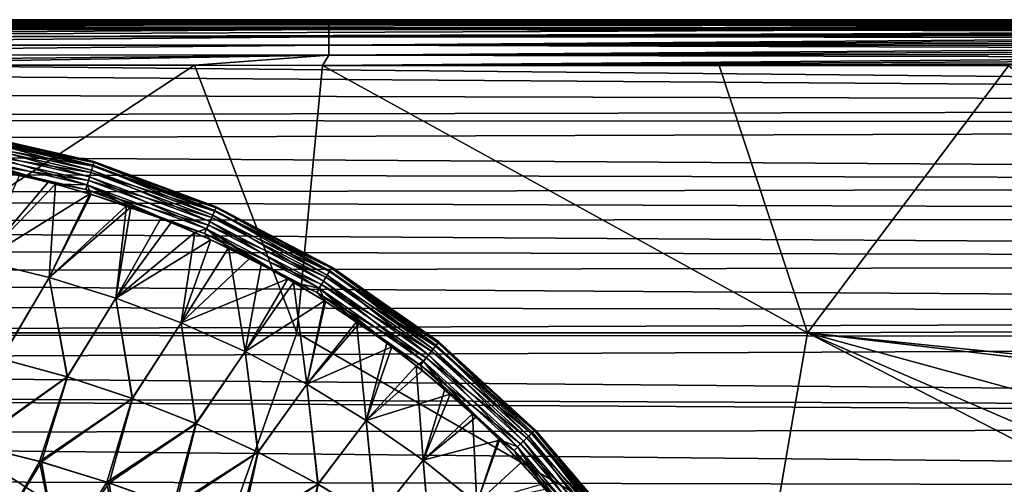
# Model space of a CAD drawing. Header units: metres. Extents: x -31 to 167, y -24 to 31.
# Tile 122 of 155: x 63.86 to 83.68, y 13.15 to 22.5. Entities that reach past the tile are written whole.
import ezdxf

# ---------------------------------------------------------------- set-up
doc = ezdxf.new("R2010")
doc.units = ezdxf.units.M
doc.layers.add('solid_12_381_042_XXX', color=7, linetype='CONTINUOUS')

msp = doc.modelspace()

# ---------------------------------------------------------------- linework, layer by layer
at = {"layer": 'solid_12_381_042_XXX'}
for points in [[(15.556733, 22.5, 109.275711), (69.862755, 22.5, 114.390167), (76.293175, 22.5, 114.385307)], [(90, 22.5, 109.275703), (15.556733, 22.5, 109.275711), (76.293175, 22.5, 114.385307)], [(15.556733, 22.5, 109.275711), (64.537895, 22.5, 114.394089), (69.862755, 22.5, 114.390167)], [(15.556733, 22.5, 109.275711), (54.432369, 22.5, 114.398094), (64.537895, 22.5, 114.394089)], [(90, 22.498213, 109.183754), (15.556733, 22.5, 109.275711), (90, 22.5, 109.275703)], [(15.556741, 22.493874, 109.134926), (15.556733, 22.5, 109.275711), (90, 22.498213, 109.183754)], [(15.556733, 22.465864, 109.010727), (15.556741, 22.493874, 109.134926), (90, 22.465952, 109.010979)], [(15.556733, 22.465864, 109.010727), (90, 22.465952, 109.010979), (90, 22.4312, 108.931091)], [(15.556741, 22.410542, 108.895294), (15.556733, 22.465864, 109.010727), (90, 22.4312, 108.931091)], [(15.556741, 22.493874, 109.134926), (90, 22.498213, 109.183754), (90, 22.487947, 109.095184)], [(15.556741, 22.493874, 109.134926), (90, 22.487947, 109.095184), (90, 22.465952, 109.010979)], [(15.556741, 22.410542, 108.895294), (90, 22.4312, 108.931091), (90, 22.384474, 108.854919)], [(15.556741, 22.410542, 108.895294), (90, 22.328833, 108.781166), (52.77837, 22.328913, 108.781273)], [(15.556741, 22.410542, 108.895294), (90, 22.384474, 108.854919), (90, 22.328833, 108.781166)], [(50.246765, 22.476885, 114.607758), (69.862755, 22.5, 114.390167), (64.537895, 22.5, 114.394089)], [(50.246765, 22.476885, 114.607758), (70.080292, 22.476612, 114.601219), (69.862755, 22.5, 114.390167)], [(50.246765, 22.476885, 114.607758), (64.537895, 22.5, 114.394089), (54.432369, 22.5, 114.398094)], [(50.246765, 22.476885, 114.607758), (50.246799, 22.410463, 114.808136), (70.080292, 22.476612, 114.601219)], [(50.246799, 22.410463, 114.808136), (70.080383, 22.409435, 114.80262), (70.080292, 22.476612, 114.601219)], [(50.246799, 22.410463, 114.808136), (50.246826, 22.304329, 114.990349), (70.080383, 22.409435, 114.80262)], [(50.246826, 22.304329, 114.990349), (70.080467, 22.302145, 114.985558), (70.080383, 22.409435, 114.80262)], [(70.080292, 22.476612, 114.601219), (76.293175, 22.5, 114.385307), (69.862755, 22.5, 114.390167)], [(70.080292, 22.476612, 114.601219), (90.000298, 22.5, 114.3703), (76.293175, 22.5, 114.385307)], [(70.080292, 22.476612, 114.601219), (90.00029, 22.498045, 114.433037), (90.000298, 22.5, 114.3703)], [(70.080292, 22.476612, 114.601219), (90.00029, 22.492289, 114.493561), (90.00029, 22.498045, 114.433037)], [(70.080292, 22.476612, 114.601219), (90.000282, 22.482662, 114.554428), (90.00029, 22.492289, 114.493561)], [(70.080292, 22.476612, 114.601219), (90.000275, 22.46907, 114.615555), (90.000282, 22.482662, 114.554428)], [(70.080292, 22.476612, 114.601219), (70.080383, 22.409435, 114.80262), (90.000275, 22.46907, 114.615555)], [(70.080383, 22.409435, 114.80262), (90.000267, 22.451351, 114.676903), (90.000275, 22.46907, 114.615555)], [(70.080383, 22.409435, 114.80262), (90.000267, 22.429672, 114.73745), (90.000267, 22.451351, 114.676903)], [(70.080383, 22.409435, 114.80262), (90.000259, 22.404436, 114.796097), (90.000267, 22.429672, 114.73745)], [(70.080383, 22.409435, 114.80262), (70.080467, 22.302145, 114.985558), (90.000259, 22.404436, 114.796097)], [(70.080467, 22.302145, 114.985558), (90.000252, 22.375832, 114.852623), (90.000259, 22.404436, 114.796097)], [(90, 22.5, 109.275703), (76.293175, 22.5, 114.385307), (90.000298, 22.5, 114.3703)], [(52.77837, 22.328913, 108.781273), (90, 22.328833, 108.781166), (16.400711, 22.017408, 108.388771)], [(90, 22.328833, 108.781166), (117.499939, 22.328751, 108.781059), (16.400711, 22.017408, 108.388771)], [(16.400711, 22.017408, 108.388771), (117.499939, 22.328751, 108.781059), (144.999969, 20.76133, 106.882416)], [(50.246826, 22.304329, 114.990349), (50.246853, 22.162176, 115.14566), (70.080467, 22.302145, 114.985558)], [(50.246853, 22.162176, 115.14566), (70.080536, 22.158524, 115.141136), (70.080467, 22.302145, 114.985558)], [(70.080467, 22.302145, 114.985558), (90.000244, 22.343895, 114.907051), (90.000252, 22.375832, 114.852623)], [(70.080467, 22.302145, 114.985558), (90.000229, 22.308773, 114.959145), (90.000244, 22.343895, 114.907051)], [(70.080467, 22.302145, 114.985558), (90.000221, 22.270674, 115.008606), (90.000229, 22.308773, 114.959145)], [(70.080467, 22.302145, 114.985558), (70.080536, 22.158524, 115.141136), (90.000221, 22.270674, 115.008606)], [(70.080536, 22.158524, 115.141136), (90.000214, 22.229778, 115.055214), (90.000221, 22.270674, 115.008606)], [(70.080536, 22.158524, 115.141136), (90.000206, 22.185965, 115.099083), (90.000214, 22.229778, 115.055214)], [(17.274708, 21.67658, 107.967888), (16.400711, 22.017408, 108.388771), (144.999969, 20.76133, 106.882416)], [(50.246853, 22.162176, 115.14566), (50.246872, 21.990044, 115.267464), (70.080536, 22.158524, 115.141136)], [(50.246872, 21.990044, 115.267464), (70.080589, 21.984737, 115.26268), (70.080536, 22.158524, 115.141136)], [(70.080536, 22.158524, 115.141136), (90.000198, 22.13912, 115.140343), (90.000206, 22.185965, 115.099083)], [(70.080536, 22.158524, 115.141136), (70.080589, 21.984737, 115.26268), (90.000198, 22.13912, 115.140343)], [(70.080589, 21.984737, 115.26268), (90.000191, 22.089466, 115.178795), (90.000198, 22.13912, 115.140343)], [(70.080589, 21.984737, 115.26268), (90.000175, 22.037273, 115.214226), (90.000191, 22.089466, 115.178795)], [(70.080589, 21.984737, 115.26268), (90.000168, 21.98274, 115.24649), (90.000175, 22.037273, 115.214226)], [(50.246872, 21.990044, 115.267464), (50.246883, 21.796309, 115.351311), (70.080589, 21.984737, 115.26268)], [(50.246883, 21.796309, 115.351311), (70.080627, 21.789337, 115.345711), (70.080589, 21.984737, 115.26268)], [(70.080589, 21.984737, 115.26268), (90.00016, 21.92585, 115.275536), (90.000168, 21.98274, 115.24649)], [(70.080589, 21.984737, 115.26268), (70.080627, 21.789337, 115.345711), (90.00016, 21.92585, 115.275536)], [(70.080627, 21.789337, 115.345711), (90.000153, 21.866827, 115.301155), (90.00016, 21.92585, 115.275536)], [(70.080627, 21.789337, 115.345711), (90.000137, 21.806623, 115.322906), (90.000153, 21.866827, 115.301155)], [(70.080627, 21.789337, 115.345711), (90.00013, 21.746178, 115.340561), (90.000137, 21.806623, 115.322906)], [(18.673498, 21.090904, 107.265732), (17.274708, 21.67658, 107.967888), (144.999969, 20.76133, 106.882416)], [(50.246883, 21.796309, 115.351311), (50.212811, 21.58942, 115.392845), (70.080627, 21.789337, 115.345711)], [(70.080627, 21.789337, 115.345711), (50.212811, 21.58942, 115.392845), (58.081814, 21.588259, 115.39299)], [(70.080627, 21.789337, 115.345711), (58.081814, 21.588259, 115.39299), (67.381485, 21.582924, 115.386993)], [(70.080627, 21.789337, 115.345711), (67.381485, 21.582924, 115.386993), (69.955261, 21.581125, 115.385933)], [(70.080627, 21.789337, 115.345711), (69.955261, 21.581125, 115.385933), (90.00013, 21.746178, 115.340561)], [(90.000122, 21.685534, 115.354233), (90.00013, 21.746178, 115.340561), (69.955261, 21.581125, 115.385933)], [(90.000114, 21.624821, 115.363983), (90.000122, 21.685534, 115.354233), (69.955261, 21.581125, 115.385933)], [(90.000114, 21.624821, 115.363983), (69.955261, 21.581125, 115.385933), (77.93644, 21.575312, 115.380692)], [(90.000114, 21.624821, 115.363983), (77.93644, 21.575312, 115.380692), (83.764442, 21.569901, 115.375328)], [(59.172516, 16.199553, 115.857765), (67.381485, 21.582924, 115.386993), (58.081814, 21.588259, 115.39299)], [(59.172516, 16.199553, 115.857765), (69.439514, 16.199318, 115.81546), (67.381485, 21.582924, 115.386993)], [(69.439514, 16.199318, 115.81546), (69.955261, 21.581125, 115.385933), (67.381485, 21.582924, 115.386993)], [(69.439514, 16.199318, 115.81546), (79.713585, 16.198879, 115.767853), (69.955261, 21.581125, 115.385933)], [(79.713585, 16.198879, 115.767853), (77.93644, 21.575312, 115.380692), (69.955261, 21.581125, 115.385933)], [(79.713585, 16.198879, 115.767853), (83.764442, 21.569901, 115.375328), (77.93644, 21.575312, 115.380692)], [(79.713585, 16.198879, 115.767853), (89.996635, 16.246271, 115.704819), (83.764442, 21.569901, 115.375328)], [(19.972103, 20.506042, 106.591385), (18.673498, 21.090904, 107.265732), (144.999969, 20.76133, 106.882416)], [(19.972103, 20.506042, 106.591385), (144.999969, 20.76133, 106.882416), (145, 20.406446, 106.47924)], [(21.047884, 19.986946, 106.015511), (19.972103, 20.506042, 106.591385), (145, 20.406446, 106.47924)], [(21.047884, 19.986946, 106.015511), (145, 20.406446, 106.47924), (145.000046, 19.196424, 105.179581)], [(62.790066, 20.158607, 144.796097), (65.337692, 19.571043, 144.795624), (62.799194, 20.216675, 144.627319)], [(62.793041, 20.232861, 142.766846), (62.793072, 20.232857, 144.485474), (65.355766, 19.644987, 144.481567)], [(65.355789, 19.644981, 142.770737), (62.793041, 20.232861, 142.766846), (65.355766, 19.644987, 144.481567)], [(62.798492, 20.212166, 142.604782), (62.793041, 20.232861, 142.766846), (65.355789, 19.644981, 142.770737)], [(62.799194, 20.216675, 144.627319), (65.355766, 19.644987, 144.481567), (62.793072, 20.232857, 144.485474)], [(62.799194, 20.216675, 144.627319), (65.35453, 19.628592, 144.627258), (65.355766, 19.644987, 144.481567)], [(65.337692, 19.571043, 144.795624), (65.35453, 19.628592, 144.627258), (62.799194, 20.216675, 144.627319)], [(62.751259, 19.917732, 145.069763), (65.267937, 19.335239, 145.067596), (62.77364, 20.056156, 144.949188)], [(62.786732, 20.137766, 142.417114), (65.331627, 19.550528, 142.417709), (62.766048, 20.009159, 142.254669)], [(62.77364, 20.056156, 144.949188), (65.308014, 19.470497, 144.947998), (62.790066, 20.158607, 144.796097)], [(65.267937, 19.335239, 145.067596), (65.308014, 19.470497, 144.947998), (62.77364, 20.056156, 144.949188)], [(62.798492, 20.212166, 142.604782), (65.353195, 19.624073, 142.604843), (62.786732, 20.137766, 142.417114)], [(65.353195, 19.624073, 142.604843), (65.331627, 19.550528, 142.417709), (62.786732, 20.137766, 142.417114)], [(65.308014, 19.470497, 144.947998), (65.337692, 19.571043, 144.795624), (62.790066, 20.158607, 144.796097)], [(62.798492, 20.212166, 142.604782), (65.355789, 19.644981, 142.770737), (65.353195, 19.624073, 142.604843)], [(22.070379, 19.468142, 105.461304), (21.047884, 19.986946, 106.015511), (145.000046, 19.196424, 105.179581)], [(62.738914, 19.841755, 142.139038), (65.245918, 19.261156, 142.141754), (62.709213, 19.659468, 142.079422)], [(62.725441, 19.758905, 145.147446), (65.221962, 19.180466, 145.144135), (62.751259, 19.917732, 145.069763)], [(62.766048, 20.009159, 142.254669), (65.29438, 19.424519, 142.256195), (62.738914, 19.841755, 142.139038)], [(65.29438, 19.424519, 142.256195), (65.245918, 19.261156, 142.141754), (62.738914, 19.841755, 142.139038)], [(65.221962, 19.180466, 145.144135), (65.267937, 19.335239, 145.067596), (62.751259, 19.917732, 145.069763)], [(65.331627, 19.550528, 142.417709), (65.29438, 19.424519, 142.256195), (62.766048, 20.009159, 142.254669)], [(62.709213, 19.659468, 142.079422), (65.193161, 19.083727, 142.083435), (62.740055, 19.591295, 142.071472)], [(65.245918, 19.261156, 142.141754), (65.193161, 19.083727, 142.083435), (62.709213, 19.659468, 142.079422)], [(64.583473, 19.191427, 145.17749), (65.221962, 19.180466, 145.144135), (62.725441, 19.758905, 145.147446)], [(63.858265, 19.370369, 145.178757), (64.583473, 19.191427, 145.17749), (62.725441, 19.758905, 145.147446)], [(65.353195, 19.624073, 142.604843), (67.812363, 18.71534, 142.604889), (65.331627, 19.550528, 142.417709)], [(65.337692, 19.571043, 144.795624), (67.78981, 18.663994, 144.795242), (65.35453, 19.628592, 144.627258)], [(65.353195, 19.624073, 142.604843), (65.355789, 19.644981, 142.770737), (67.81826, 18.735659, 142.774445)], [(65.353195, 19.624073, 142.604843), (67.81826, 18.735659, 142.774445), (67.812363, 18.71534, 142.604889)], [(65.35453, 19.628592, 144.627258), (67.818375, 18.735611, 144.477875), (65.355766, 19.644987, 144.481567)], [(65.35453, 19.628592, 144.627258), (67.814323, 18.719759, 144.627213), (67.818375, 18.735611, 144.477875)], [(67.78981, 18.663994, 144.795242), (67.814323, 18.719759, 144.627213), (65.35453, 19.628592, 144.627258)], [(65.355789, 19.644981, 142.770737), (65.355766, 19.644987, 144.481567), (67.818375, 18.735611, 144.477875)], [(67.81826, 18.735659, 142.774445), (65.355789, 19.644981, 142.770737), (67.818375, 18.735611, 144.477875)], [(23.034567, 18.952549, 104.931702), (22.070379, 19.468142, 105.461304), (145.000046, 19.196424, 105.179581)], [(65.193161, 19.083727, 142.083435), (63.591854, 19.429632, 142.073135), (62.740055, 19.591295, 142.071472)], [(63.591854, 19.429632, 142.073135), (64.436424, 19.230951, 142.074646), (63.086433, 17.648722, 141.932053)], [(65.193161, 19.083727, 142.083435), (64.436424, 19.230951, 142.074646), (63.591854, 19.429632, 142.073135)], [(65.29438, 19.424519, 142.256195), (67.727554, 18.523203, 142.257431), (65.245918, 19.261156, 142.141754)], [(65.267937, 19.335239, 145.067596), (67.689713, 18.437696, 145.065811), (65.308014, 19.470497, 144.947998)], [(65.331627, 19.550528, 142.417709), (67.781059, 18.644218, 142.418198), (65.29438, 19.424519, 142.256195)], [(67.781059, 18.644218, 142.418198), (67.727554, 18.523203, 142.257431), (65.29438, 19.424519, 142.256195)], [(65.308014, 19.470497, 144.947998), (67.747101, 18.567308, 144.947021), (65.337692, 19.571043, 144.795624)], [(67.689713, 18.437696, 145.065811), (67.747101, 18.567308, 144.947021), (65.308014, 19.470497, 144.947998)], [(67.812363, 18.71534, 142.604889), (67.781059, 18.644218, 142.418198), (65.331627, 19.550528, 142.417709)], [(67.747101, 18.567308, 144.947021), (67.78981, 18.663994, 144.795242), (65.337692, 19.571043, 144.795624)], [(63.086227, 17.648035, 145.320313), (64.583473, 19.191427, 145.17749), (63.858265, 19.370369, 145.178757)], [(64.436424, 19.230951, 142.074646), (65.270966, 18.995848, 142.07605), (63.086433, 17.648722, 141.932053)], [(65.193161, 19.083727, 142.083435), (65.270966, 18.995848, 142.07605), (64.436424, 19.230951, 142.074646)], [(65.245918, 19.261156, 142.141754), (67.658272, 18.366819, 142.143951), (65.193161, 19.083727, 142.083435)], [(65.221962, 19.180466, 145.144135), (67.624092, 18.289698, 145.141449), (65.267937, 19.335239, 145.067596)], [(67.727554, 18.523203, 142.257431), (67.658272, 18.366819, 142.143951), (65.245918, 19.261156, 142.141754)], [(67.624092, 18.289698, 145.141449), (67.689713, 18.437696, 145.065811), (65.267937, 19.335239, 145.067596)], [(23.034567, 18.952549, 104.931702), (145.000046, 19.196424, 105.179581), (145.000015, 18.526936, 104.510376)], [(63.086227, 17.648035, 145.320313), (64.450989, 17.315147, 145.310974), (64.583473, 19.191427, 145.17749)], [(64.450989, 17.315147, 145.310974), (65.300392, 18.985952, 145.176285), (64.583473, 19.191427, 145.17749)], [(64.583473, 19.191427, 145.17749), (65.300392, 18.985952, 145.176285), (65.221962, 19.180466, 145.144135)], [(65.193161, 19.083727, 142.083435), (67.583061, 18.197321, 142.0867), (65.270966, 18.995848, 142.07605)], [(67.658272, 18.366819, 142.143951), (67.583061, 18.197321, 142.0867), (65.193161, 19.083727, 142.083435)], [(67.388229, 18.21492, 145.173111), (67.624092, 18.289698, 145.141449), (65.221962, 19.180466, 145.144135)], [(66.704506, 18.496923, 145.174103), (67.388229, 18.21492, 145.173111), (65.221962, 19.180466, 145.144135)], [(66.008026, 18.754238, 145.175156), (66.704506, 18.496923, 145.174103), (65.221962, 19.180466, 145.144135)], [(65.300392, 18.985952, 145.176285), (66.008026, 18.754238, 145.175156), (65.221962, 19.180466, 145.144135)], [(23.955513, 18.434231, 104.420502), (23.034567, 18.952549, 104.931702), (145.000015, 18.526936, 104.510376)], [(65.270966, 18.995848, 142.07605), (64.451149, 17.315842, 141.941391), (63.086433, 17.648722, 141.932053)], [(64.450989, 17.315147, 145.310974), (66.008026, 18.754238, 145.175156), (65.300392, 18.985952, 145.176285)], [(65.270966, 18.995848, 142.07605), (66.09478, 18.724514, 142.077347), (64.451149, 17.315842, 141.941391)], [(67.583061, 18.197321, 142.0867), (66.09478, 18.724514, 142.077347), (65.270966, 18.995848, 142.07605)], [(64.450989, 17.315147, 145.310974), (65.79541, 16.898798, 145.301132), (66.008026, 18.754238, 145.175156)], [(66.09478, 18.724514, 142.077347), (65.795525, 16.899502, 141.951233), (64.451149, 17.315842, 141.941391)], [(65.79541, 16.898798, 145.301132), (66.704506, 18.496923, 145.174103), (66.008026, 18.754238, 145.175156)], [(66.09478, 18.724514, 142.077347), (66.907158, 18.417028, 142.078552), (65.795525, 16.899502, 141.951233)], [(67.583061, 18.197321, 142.0867), (66.907158, 18.417028, 142.078552), (66.09478, 18.724514, 142.077347)], [(67.781059, 18.644218, 142.418198), (70.093681, 17.431339, 142.418594), (67.727554, 18.523203, 142.257431)], [(67.747101, 18.567308, 144.947021), (70.049858, 17.358988, 144.946213), (67.78981, 18.663994, 144.795242)], [(67.812363, 18.71534, 142.604889), (70.134331, 17.498581, 142.604919), (67.781059, 18.644218, 142.418198)], [(70.134331, 17.498581, 142.604919), (70.093681, 17.431339, 142.418594), (67.781059, 18.644218, 142.418198)], [(67.78981, 18.663994, 144.795242), (70.105003, 17.449986, 144.794922), (67.814323, 18.719759, 144.627213)], [(70.049858, 17.358988, 144.946213), (70.105003, 17.449986, 144.794922), (67.78981, 18.663994, 144.795242)], [(67.812363, 18.71534, 142.604889), (67.81826, 18.735659, 142.774445), (70.141937, 17.52058, 142.777908)], [(67.812363, 18.71534, 142.604889), (70.141937, 17.52058, 142.777908), (70.134331, 17.498581, 142.604919)], [(67.814323, 18.719759, 144.627213), (70.142303, 17.520355, 144.474411), (67.818375, 18.735611, 144.477875)], [(67.814323, 18.719759, 144.627213), (70.136902, 17.50279, 144.627167), (70.142303, 17.520355, 144.474411)], [(70.105003, 17.449986, 144.794922), (70.136902, 17.50279, 144.627167), (67.814323, 18.719759, 144.627213)], [(70.141937, 17.52058, 142.777908), (67.81826, 18.735659, 142.774445), (67.818375, 18.735611, 144.477875)], [(70.141937, 17.52058, 142.777908), (67.818375, 18.735611, 144.477875), (70.142303, 17.520355, 144.474411)], [(23.955513, 18.434231, 104.420502), (145.000015, 18.526936, 104.510376), (144.999924, 17.648991, 103.686493)], [(24.848284, 17.90757, 103.922836), (23.955513, 18.434231, 104.420502), (144.999924, 17.648991, 103.686493)], [(65.79541, 16.898798, 145.301132), (67.388229, 18.21492, 145.173111), (66.704506, 18.496923, 145.174103)], [(67.624092, 18.289698, 145.141449), (69.891777, 17.098675, 145.139236), (67.689713, 18.437696, 145.065811)], [(67.727554, 18.523203, 142.257431), (70.024689, 17.317558, 142.258453), (67.658272, 18.366819, 142.143951)], [(67.689713, 18.437696, 145.065811), (69.976028, 17.237341, 145.064362), (67.747101, 18.567308, 144.947021)], [(69.891777, 17.098675, 145.139236), (69.976028, 17.237341, 145.064362), (67.689713, 18.437696, 145.065811)], [(70.093681, 17.431339, 142.418594), (70.024689, 17.317558, 142.258453), (67.727554, 18.523203, 142.257431)], [(69.976028, 17.237341, 145.064362), (70.049858, 17.358988, 144.946213), (67.747101, 18.567308, 144.947021)], [(66.907158, 18.417028, 142.078552), (67.707291, 18.073389, 142.079697), (65.795525, 16.899502, 141.951233)], [(67.583061, 18.197321, 142.0867), (67.707291, 18.073389, 142.079697), (66.907158, 18.417028, 142.078552)], [(67.388229, 18.21492, 145.173111), (68.060524, 17.907568, 145.172165), (67.624092, 18.289698, 145.141449)], [(67.658272, 18.366819, 142.143951), (69.935638, 17.170908, 142.145767), (67.583061, 18.197321, 142.0867)], [(69.374367, 17.215069, 145.170441), (69.891777, 17.098675, 145.139236), (67.624092, 18.289698, 145.141449)], [(68.722969, 17.574007, 145.171295), (69.374367, 17.215069, 145.170441), (67.624092, 18.289698, 145.141449)], [(68.060524, 17.907568, 145.172165), (68.722969, 17.574007, 145.171295), (67.624092, 18.289698, 145.141449)], [(70.024689, 17.317558, 142.258453), (69.935638, 17.170908, 142.145767), (67.658272, 18.366819, 142.143951)], [(65.79541, 16.898798, 145.301132), (67.112572, 16.399837, 145.290833), (67.388229, 18.21492, 145.173111)], [(67.707291, 18.073389, 142.079697), (67.11264, 16.400555, 141.961517), (65.795525, 16.899502, 141.951233)], [(67.112572, 16.399837, 145.290833), (68.060524, 17.907568, 145.172165), (67.388229, 18.21492, 145.173111)], [(67.707291, 18.073389, 142.079697), (68.48922, 17.695898, 142.080765), (67.11264, 16.400555, 141.961517)], [(67.583061, 18.197321, 142.0867), (69.83918, 17.012222, 142.089371), (67.707291, 18.073389, 142.079697)], [(69.935638, 17.170908, 142.145767), (69.83918, 17.012222, 142.089371), (67.583061, 18.197321, 142.0867)], [(69.83918, 17.012222, 142.089371), (68.48922, 17.695898, 142.080765), (67.707291, 18.073389, 142.079697)], [(25.707855, 17.375448, 103.442162), (24.848284, 17.90757, 103.922836), (144.999924, 17.648991, 103.686493)], [(67.112572, 16.399837, 145.290833), (68.395836, 15.820333, 145.280136), (68.060524, 17.907568, 145.172165)], [(68.395836, 15.820333, 145.280136), (68.722969, 17.574007, 145.171295), (68.060524, 17.907568, 145.172165)], [(25.707855, 17.375448, 103.442162), (144.999924, 17.648991, 103.686493), (144.999893, 16.569122, 102.755234)], [(63.491413, 15.675201, 145.434738), (64.450989, 17.315147, 145.310974), (63.086227, 17.648035, 145.320313)], [(63.086433, 17.648722, 141.932053), (64.451149, 17.315842, 141.941391), (63.494877, 15.675014, 141.817657)], [(68.48922, 17.695898, 142.080765), (69.254784, 17.284143, 142.081772), (67.11264, 16.400555, 141.961517)], [(69.83918, 17.012222, 142.089371), (69.254784, 17.284143, 142.081772), (68.48922, 17.695898, 142.080765)], [(68.395836, 15.820333, 145.280136), (69.374367, 17.215069, 145.170441), (68.722969, 17.574007, 145.171295)], [(70.049858, 17.358988, 144.946213), (72.179695, 15.867783, 144.945557), (70.105003, 17.449986, 144.794922)], [(70.134331, 17.498581, 142.604919), (72.281952, 15.996358, 142.60495), (70.093681, 17.431339, 142.418594)], [(70.105003, 17.449986, 144.794922), (72.24633, 15.951467, 144.794647), (70.136902, 17.50279, 144.627167)], [(72.179695, 15.867783, 144.945557), (72.24633, 15.951467, 144.794647), (70.105003, 17.449986, 144.794922)], [(70.134331, 17.498581, 142.604919), (70.141937, 17.52058, 142.777908), (72.294884, 16.0161, 142.781067)], [(70.134331, 17.498581, 142.604919), (72.294884, 16.0161, 142.781067), (72.281952, 15.996358, 142.60495)], [(70.136902, 17.50279, 144.627167), (72.295387, 16.015703, 144.471252), (70.142303, 17.520355, 144.474411)], [(70.136902, 17.50279, 144.627167), (72.285095, 16.000269, 144.627121), (72.295387, 16.015703, 144.471252)], [(72.24633, 15.951467, 144.794647), (72.285095, 16.000269, 144.627121), (70.136902, 17.50279, 144.627167)], [(72.294884, 16.0161, 142.781067), (70.141937, 17.52058, 142.777908), (70.142303, 17.520355, 144.474411)], [(72.294884, 16.0161, 142.781067), (70.142303, 17.520355, 144.474411), (72.295387, 16.015703, 144.471252)], [(26.638992, 16.766525, 102.918892), (25.707855, 17.375448, 103.442162), (144.999893, 16.569122, 102.755234)], [(63.491413, 15.675201, 145.434738), (64.819122, 15.314215, 145.418884), (64.450989, 17.315147, 145.310974)], [(64.451149, 17.315842, 141.941391), (64.823334, 15.313601, 141.833511), (63.494877, 15.675014, 141.817657)], [(64.819122, 15.314215, 145.418884), (65.79541, 16.898798, 145.301132), (64.450989, 17.315147, 145.310974)], [(64.451149, 17.315842, 141.941391), (65.795525, 16.899502, 141.951233), (64.823334, 15.313601, 141.833511)], [(69.254784, 17.284143, 142.081772), (68.395866, 15.821066, 141.972229), (67.11264, 16.400555, 141.961517)], [(69.254784, 17.284143, 142.081772), (69.99614, 16.843065, 142.082718), (68.395866, 15.821066, 141.972229)], [(69.83918, 17.012222, 142.089371), (69.99614, 16.843065, 142.082718), (69.254784, 17.284143, 142.081772)], [(70.024689, 17.317558, 142.258453), (72.14933, 15.829742, 142.259293), (69.935638, 17.170908, 142.145767)], [(69.976028, 17.237341, 145.064362), (72.090706, 15.75616, 145.063156), (70.049858, 17.358988, 144.946213)], [(70.093681, 17.431339, 142.418594), (72.23262, 15.934294, 142.41893), (70.024689, 17.317558, 142.258453)], [(72.23262, 15.934294, 142.41893), (72.14933, 15.829742, 142.259293), (70.024689, 17.317558, 142.258453)], [(72.090706, 15.75616, 145.063156), (72.179695, 15.867783, 144.945557), (70.049858, 17.358988, 144.946213)], [(72.281952, 15.996358, 142.60495), (72.23262, 15.934294, 142.41893), (70.093681, 17.431339, 142.418594)], [(68.395836, 15.820333, 145.280136), (69.638924, 15.163794, 145.269119), (69.374367, 17.215069, 145.170441)], [(69.374367, 17.215069, 145.170441), (70.012833, 16.831429, 145.169647), (69.891777, 17.098675, 145.139236)], [(69.638924, 15.163794, 145.269119), (70.012833, 16.831429, 145.169647), (69.374367, 17.215069, 145.170441)], [(69.935638, 17.170908, 142.145767), (72.042091, 15.69527, 142.147263), (69.83918, 17.012222, 142.089371)], [(69.891777, 17.098675, 145.139236), (71.989342, 15.629102, 145.137421), (69.976028, 17.237341, 145.064362)], [(71.840546, 15.538289, 145.167511), (71.989342, 15.629102, 145.137421), (69.891777, 17.098675, 145.139236)], [(71.247955, 15.991669, 145.168182), (71.840546, 15.538289, 145.167511), (69.891777, 17.098675, 145.139236)], [(70.637383, 16.423491, 145.1689), (71.247955, 15.991669, 145.168182), (69.891777, 17.098675, 145.139236)], [(70.012833, 16.831429, 145.169647), (70.637383, 16.423491, 145.1689), (69.891777, 17.098675, 145.139236)], [(72.14933, 15.829742, 142.259293), (72.042091, 15.69527, 142.147263), (69.935638, 17.170908, 142.145767)], [(71.989342, 15.629102, 145.137421), (72.090706, 15.75616, 145.063156), (69.976028, 17.237341, 145.064362)], [(64.819122, 15.314215, 145.418884), (66.126686, 14.879701, 145.402298), (65.79541, 16.898798, 145.301132)], [(65.795525, 16.899502, 141.951233), (66.131592, 14.878572, 141.850113), (64.823334, 15.313601, 141.833511)], [(66.126686, 14.879701, 145.402298), (67.112572, 16.399837, 145.290833), (65.79541, 16.898798, 145.301132)], [(65.795525, 16.899502, 141.951233), (67.11264, 16.400555, 141.961517), (66.131592, 14.878572, 141.850113)], [(69.83918, 17.012222, 142.089371), (71.926125, 15.549959, 142.091568), (69.99614, 16.843065, 142.082718)], [(72.042091, 15.69527, 142.147263), (71.926125, 15.549959, 142.091568), (69.83918, 17.012222, 142.089371)], [(27.502081, 16.168051, 102.431412), (26.638992, 16.766525, 102.918892), (144.999893, 16.569122, 102.755234)], [(69.99614, 16.843065, 142.082718), (69.638916, 15.164545, 141.983231), (68.395866, 15.821066, 141.972229)], [(69.99614, 16.843065, 142.082718), (70.693954, 16.386312, 142.083557), (69.638916, 15.164545, 141.983231)], [(69.638924, 15.163794, 145.269119), (70.637383, 16.423491, 145.1689), (70.012833, 16.831429, 145.169647)], [(71.926125, 15.549959, 142.091568), (70.693954, 16.386312, 142.083557), (69.99614, 16.843065, 142.082718)], [(27.502081, 16.168051, 102.431412), (144.999893, 16.569122, 102.755234), (144.999954, 16.107777, 102.383728)], [(66.126686, 14.879701, 145.402298), (67.407593, 14.373111, 145.385071), (67.112572, 16.399837, 145.290833)], [(67.11264, 16.400555, 141.961517), (67.413139, 14.371388, 141.867355), (66.131592, 14.878572, 141.850113)], [(67.407593, 14.373111, 145.385071), (68.395836, 15.820333, 145.280136), (67.112572, 16.399837, 145.290833)], [(67.11264, 16.400555, 141.961517), (68.395866, 15.821066, 141.972229), (67.413139, 14.371388, 141.867355)], [(70.693954, 16.386312, 142.083557), (71.352829, 15.914914, 142.084305), (69.638916, 15.164545, 141.983231)], [(69.638924, 15.163794, 145.269119), (70.835564, 14.43382, 145.257874), (70.637383, 16.423491, 145.1689)], [(70.835564, 14.43382, 145.257874), (71.247955, 15.991669, 145.168182), (70.637383, 16.423491, 145.1689)], [(71.926125, 15.549959, 142.091568), (71.352829, 15.914914, 142.084305), (70.693954, 16.386312, 142.083557)], [(28.303297, 15.576653, 101.97419), (27.502081, 16.168051, 102.431412), (144.999954, 16.107777, 102.383728)], [(28.303297, 15.576653, 101.97419), (144.999954, 16.107777, 102.383728), (145.00058, 14.552499, 101.236214)], [(56.2705, 10.800641, 116.278313), (67.536873, 10.800508, 116.208984), (59.172516, 16.199553, 115.857765)], [(67.536873, 10.800508, 116.208984), (69.439514, 16.199318, 115.81546), (59.172516, 16.199553, 115.857765)], [(67.536873, 10.800508, 116.208984), (78.788315, 10.800213, 116.126556), (69.439514, 16.199318, 115.81546)], [(78.788315, 10.800213, 116.126556), (79.713585, 16.198879, 115.767853), (69.439514, 16.199318, 115.81546)], [(78.788315, 10.800213, 116.126556), (89.996582, 10.896749, 116.009445), (79.713585, 16.198879, 115.767853)], [(79.713585, 16.198879, 115.767853), (90.000099, 15.147931, 115.771759), (89.996635, 16.246271, 115.704819)], [(79.713585, 16.198879, 115.767853), (90.00058, 14.986284, 115.781464), (90.000099, 15.147931, 115.771759)], [(79.713585, 16.198879, 115.767853), (90.001297, 13.388802, 115.874985), (90.00058, 14.986284, 115.781464)], [(79.713585, 16.198879, 115.767853), (89.998161, 11.754923, 115.964996), (90.001297, 13.388802, 115.874985)], [(79.713585, 16.198879, 115.767853), (89.996582, 10.896749, 116.009445), (89.998161, 11.754923, 115.964996)], [(71.352829, 15.914914, 142.084305), (70.83551, 14.43459, 141.994476), (69.638916, 15.164545, 141.983231)], [(71.352829, 15.914914, 142.084305), (71.965271, 15.438929, 142.084976), (70.83551, 14.43459, 141.994476)], [(70.835564, 14.43382, 145.257874), (71.840546, 15.538289, 145.167511), (71.247955, 15.991669, 145.168182)], [(71.926125, 15.549959, 142.091568), (71.965271, 15.438929, 142.084976), (71.352829, 15.914914, 142.084305)], [(72.090706, 15.75616, 145.063156), (73.999657, 14.018062, 145.062164), (72.179695, 15.867783, 144.945557)], [(72.23262, 15.934294, 142.41893), (74.163757, 14.177004, 142.419205), (72.14933, 15.829742, 142.259293)], [(72.179695, 15.867783, 144.945557), (74.102493, 14.117605, 144.944992), (72.24633, 15.951467, 144.794647)], [(73.999657, 14.018062, 145.062164), (74.102493, 14.117605, 144.944992), (72.179695, 15.867783, 144.945557)], [(72.281952, 15.996358, 142.60495), (74.221077, 14.232615, 142.60498), (72.23262, 15.934294, 142.41893)], [(74.221077, 14.232615, 142.60498), (74.163757, 14.177004, 142.419205), (72.23262, 15.934294, 142.41893)], [(72.24633, 15.951467, 144.794647), (74.179657, 14.192369, 144.794418), (72.285095, 16.000269, 144.627121)], [(74.102493, 14.117605, 144.944992), (74.179657, 14.192369, 144.794418), (72.24633, 15.951467, 144.794647)], [(72.281952, 15.996358, 142.60495), (72.294884, 16.0161, 142.781067), (74.237625, 14.248866, 142.783859)], [(72.281952, 15.996358, 142.60495), (74.237625, 14.248866, 142.783859), (74.221077, 14.232615, 142.60498)], [(72.285095, 16.000269, 144.627121), (74.224739, 14.23614, 144.62709), (72.295387, 16.015703, 144.471252)], [(74.179657, 14.192369, 144.794418), (74.224739, 14.23614, 144.62709), (72.285095, 16.000269, 144.627121)], [(74.237625, 14.248866, 142.783859), (72.294884, 16.0161, 142.781067), (72.295387, 16.015703, 144.471252)], [(74.224739, 14.23614, 144.62709), (74.238159, 14.248316, 144.46846), (72.295387, 16.015703, 144.471252)], [(74.237625, 14.248866, 142.783859), (72.295387, 16.015703, 144.471252), (74.238159, 14.248316, 144.46846)], [(62.890648, 13.952839, 145.542328), (64.819122, 15.314215, 145.418884), (63.491413, 15.675201, 145.434738)], [(63.494877, 15.675014, 141.817657), (64.823334, 15.313601, 141.833511), (62.919903, 13.946903, 141.71048)], [(67.407593, 14.373111, 145.385071), (68.655579, 13.797507, 145.36731), (68.395836, 15.820333, 145.280136)], [(68.395866, 15.821066, 141.972229), (68.661705, 13.795121, 141.885117), (67.413139, 14.371388, 141.867355)], [(68.655579, 13.797507, 145.36731), (69.638924, 15.163794, 145.269119), (68.395836, 15.820333, 145.280136)], [(68.395866, 15.821066, 141.972229), (69.638916, 15.164545, 141.983231), (68.661705, 13.795121, 141.885117)], [(72.042091, 15.69527, 142.147263), (73.943542, 13.963806, 142.148499), (71.926125, 15.549959, 142.091568)], [(71.989342, 15.629102, 145.137421), (73.882675, 13.904882, 145.135925), (72.090706, 15.75616, 145.063156)], [(72.14933, 15.829742, 142.259293), (74.06739, 14.08366, 142.259979), (72.042091, 15.69527, 142.147263)], [(74.06739, 14.08366, 142.259979), (73.943542, 13.963806, 142.148499), (72.042091, 15.69527, 142.147263)], [(73.882675, 13.904882, 145.135925), (73.999657, 14.018062, 145.062164), (72.090706, 15.75616, 145.063156)], [(74.163757, 14.177004, 142.419205), (74.06739, 14.08366, 142.259979), (72.14933, 15.829742, 142.259293)], [(29.048815, 14.988964, 101.542625), (28.303297, 15.576653, 101.97419), (145.00058, 14.552499, 101.236214)], [(70.835564, 14.43382, 145.257874), (71.979469, 13.634007, 145.246506), (71.840546, 15.538289, 145.167511)], [(71.840546, 15.538289, 145.167511), (72.415131, 15.063285, 145.166901), (71.989342, 15.629102, 145.137421)], [(71.979469, 13.634007, 145.246506), (72.415131, 15.063285, 145.166901), (71.840546, 15.538289, 145.167511)], [(71.926125, 15.549959, 142.091568), (73.809784, 13.834437, 142.093384), (71.965271, 15.438929, 142.084976)], [(73.943542, 13.963806, 142.148499), (73.809784, 13.834437, 142.093384), (71.926125, 15.549959, 142.091568)], [(73.497536, 14.062496, 145.165741), (73.882675, 13.904882, 145.135925), (71.989342, 15.629102, 145.137421)], [(72.972397, 14.566687, 145.16629), (73.497536, 14.062496, 145.165741), (71.989342, 15.629102, 145.137421)], [(72.415131, 15.063285, 145.166901), (72.972397, 14.566687, 145.16629), (71.989342, 15.629102, 145.137421)], [(62.890648, 13.952839, 145.542328), (64.26284, 13.611017, 145.520126), (64.819122, 15.314215, 145.418884)], [(64.823334, 15.313601, 141.833511), (64.298981, 13.601561, 141.732819), (62.919903, 13.946903, 141.71048)], [(64.26284, 13.611017, 145.520126), (66.126686, 14.879701, 145.402298), (64.819122, 15.314215, 145.418884)], [(64.823334, 15.313601, 141.833511), (66.131592, 14.878572, 141.850113), (64.298981, 13.601561, 141.732819)], [(71.965271, 15.438929, 142.084976), (72.525818, 14.968081, 142.085556), (70.83551, 14.43459, 141.994476)], [(73.809784, 13.834437, 142.093384), (72.525818, 14.968081, 142.085556), (71.965271, 15.438929, 142.084976)], [(68.655579, 13.797507, 145.36731), (69.864388, 13.156092, 145.349167), (69.638924, 15.163794, 145.269119)], [(69.638916, 15.164545, 141.983231), (69.87101, 13.152975, 141.903275), (68.661705, 13.795121, 141.885117)], [(69.638916, 15.164545, 141.983231), (70.83551, 14.43459, 141.994476), (69.87101, 13.152975, 141.903275)], [(69.864388, 13.156092, 145.349167), (70.835564, 14.43382, 145.257874), (69.638924, 15.163794, 145.269119)], [(71.979469, 13.634007, 145.246506), (72.972397, 14.566687, 145.16629), (72.415131, 15.063285, 145.166901)], [(29.048815, 14.988964, 101.542625), (145.00058, 14.552499, 101.236214), (145.000717, 14.326185, 101.081863)], [(30.024618, 14.152139, 100.965179), (29.048815, 14.988964, 101.542625), (145.000717, 14.326185, 101.081863)], [(64.26284, 13.611017, 145.520126), (65.617485, 13.197625, 145.496918), (66.126686, 14.879701, 145.402298)], [(66.131592, 14.878572, 141.850113), (65.660133, 13.183908, 141.75618), (64.298981, 13.601561, 141.732819)], [(65.617485, 13.197625, 145.496918), (67.407593, 14.373111, 145.385071), (66.126686, 14.879701, 145.402298)], [(66.131592, 14.878572, 141.850113), (67.413139, 14.371388, 141.867355), (65.660133, 13.183908, 141.75618)], [(72.525818, 14.968081, 142.085556), (71.979385, 13.634799, 142.005844), (70.83551, 14.43459, 141.994476)], [(72.525818, 14.968081, 142.085556), (73.041153, 14.502501, 142.08609), (71.979385, 13.634799, 142.005844)], [(73.809784, 13.834437, 142.093384), (73.041153, 14.502501, 142.08609), (72.525818, 14.968081, 142.085556)], [(73.041153, 14.502501, 142.08609), (73.51683, 14.04255, 142.086563), (71.979385, 13.634799, 142.005844)], [(71.979469, 13.634007, 145.246506), (73.064377, 12.767955, 145.235077), (72.972397, 14.566687, 145.16629)], [(73.064377, 12.767955, 145.235077), (73.497536, 14.062496, 145.165741), (72.972397, 14.566687, 145.16629)], [(73.809784, 13.834437, 142.093384), (73.51683, 14.04255, 142.086563), (73.041153, 14.502501, 142.08609)], [(30.024618, 14.152139, 100.965179), (145.000717, 14.326185, 101.081863), (145.00174, 13.014167, 100.241463)], [(65.617485, 13.197625, 145.496918), (66.947395, 12.714425, 145.472809), (67.407593, 14.373111, 145.385071)], [(67.413139, 14.371388, 141.867355), (66.996071, 12.695802, 141.780441), (65.660133, 13.183908, 141.75618)], [(66.947395, 12.714425, 145.472809), (68.655579, 13.797507, 145.36731), (67.407593, 14.373111, 145.385071)], [(67.413139, 14.371388, 141.867355), (68.661705, 13.795121, 141.885117), (66.996071, 12.695802, 141.780441)], [(69.864388, 13.156092, 145.349167), (71.027763, 12.452061, 145.33078), (70.835564, 14.43382, 145.257874)], [(70.83551, 14.43459, 141.994476), (71.034798, 12.448155, 141.921677), (69.87101, 13.152975, 141.903275)], [(70.83551, 14.43459, 141.994476), (71.979385, 13.634799, 142.005844), (71.034798, 12.448155, 141.921677)], [(71.027763, 12.452061, 145.33078), (71.979469, 13.634007, 145.246506), (70.835564, 14.43382, 145.257874)], [(30.951422, 13.270651, 100.399101), (30.024618, 14.152139, 100.965179), (145.00174, 13.014167, 100.241463)], [(74.06739, 14.08366, 142.259979), (75.745316, 12.106017, 142.260559), (73.943542, 13.963806, 142.148499)], [(73.999657, 14.018062, 145.062164), (75.669594, 12.049545, 145.06134), (74.102493, 14.117605, 144.944992)], [(74.163757, 14.177004, 142.419205), (75.853188, 12.18647, 142.419434), (74.06739, 14.08366, 142.259979)], [(75.853188, 12.18647, 142.419434), (75.745316, 12.106017, 142.260559), (74.06739, 14.08366, 142.259979)], [(74.102493, 14.117605, 144.944992), (75.784584, 12.13526, 144.944534), (74.179657, 14.192369, 144.794418)], [(75.669594, 12.049545, 145.06134), (75.784584, 12.13526, 144.944534), (74.102493, 14.117605, 144.944992)], [(74.221077, 14.232615, 142.60498), (75.917549, 12.234542, 142.605011), (74.163757, 14.177004, 142.419205)], [(75.917549, 12.234542, 142.605011), (75.853188, 12.18647, 142.419434), (74.163757, 14.177004, 142.419205)], [(74.179657, 14.192369, 144.794418), (75.87101, 12.199734, 144.79422), (74.224739, 14.23614, 144.62709)], [(75.784584, 12.13526, 144.944534), (75.87101, 12.199734, 144.79422), (74.179657, 14.192369, 144.794418)], [(74.221077, 14.232615, 142.60498), (74.237625, 14.248866, 142.783859), (75.938492, 12.247732, 142.786255)], [(74.221077, 14.232615, 142.60498), (75.938492, 12.247732, 142.786255), (75.917549, 12.234542, 142.605011)], [(74.224739, 14.23614, 144.62709), (75.921684, 12.237601, 144.627045), (74.238159, 14.248316, 144.46846)], [(75.87101, 12.199734, 144.79422), (75.921684, 12.237601, 144.627045), (74.224739, 14.23614, 144.62709)], [(75.938492, 12.247732, 142.786255), (74.237625, 14.248866, 142.783859), (74.238159, 14.248316, 144.46846)], [(75.921684, 12.237601, 144.627045), (75.938988, 12.24707, 144.466064), (74.238159, 14.248316, 144.46846)], [(75.938492, 12.247732, 142.786255), (74.238159, 14.248316, 144.46846), (75.938988, 12.24707, 144.466064)], [(63.340229, 12.012026, 145.616776), (64.26284, 13.611017, 145.520126), (62.890648, 13.952839, 145.542328)], [(62.919903, 13.946903, 141.71048), (64.298981, 13.601561, 141.732819), (63.325657, 12.015941, 141.635269)], [(73.51683, 14.04255, 142.086563), (73.064262, 12.768769, 142.017273), (71.979385, 13.634799, 142.005844)], [(73.51683, 14.04255, 142.086563), (73.953354, 13.591981, 142.087006), (73.064262, 12.768769, 142.017273)], [(73.064377, 12.767955, 145.235077), (74.438499, 13.056608, 145.16478), (73.497536, 14.062496, 145.165741)], [(73.497536, 14.062496, 145.165741), (74.438499, 13.056608, 145.16478), (73.882675, 13.904882, 145.135925)], [(73.809784, 13.834437, 142.093384), (73.953354, 13.591981, 142.087006), (73.51683, 14.04255, 142.086563)], [(73.943542, 13.963806, 142.148499), (75.606895, 12.00286, 142.149506), (73.809784, 13.834437, 142.093384)], [(73.882675, 13.904882, 145.135925), (75.53891, 11.95218, 145.134689), (73.999657, 14.018062, 145.062164)], [(75.239784, 12.076344, 145.163971), (75.53891, 11.95218, 145.134689), (73.882675, 13.904882, 145.135925)], [(74.438499, 13.056608, 145.16478), (75.239784, 12.076344, 145.163971), (73.882675, 13.904882, 145.135925)], [(75.745316, 12.106017, 142.260559), (75.606895, 12.00286, 142.149506), (73.943542, 13.963806, 142.148499)], [(75.53891, 11.95218, 145.134689), (75.669594, 12.049545, 145.06134), (73.999657, 14.018062, 145.062164)], [(66.947395, 12.714425, 145.472809), (68.245529, 12.164645, 145.447998), (68.655579, 13.797507, 145.36731)], [(68.661705, 13.795121, 141.885117), (68.299614, 12.140534, 141.805405), (66.996071, 12.695802, 141.780441)], [(68.245529, 12.164645, 145.447998), (69.864388, 13.156092, 145.349167), (68.655579, 13.797507, 145.36731)], [(68.661705, 13.795121, 141.885117), (69.87101, 13.152975, 141.903275), (68.299614, 12.140534, 141.805405)], [(73.809784, 13.834437, 142.093384), (75.45755, 11.891616, 142.094864), (73.953354, 13.591981, 142.087006)], [(75.606895, 12.00286, 142.149506), (75.45755, 11.891616, 142.094864), (73.809784, 13.834437, 142.093384)], [(64.298981, 13.601561, 141.732819), (64.63916, 11.676363, 141.662399), (63.325657, 12.015941, 141.635269)], [(63.340229, 12.012026, 145.616776), (64.656487, 11.670963, 145.589569), (64.26284, 13.611017, 145.520126)], [(64.656487, 11.670963, 145.589569), (65.617485, 13.197625, 145.496918), (64.26284, 13.611017, 145.520126)], [(64.298981, 13.601561, 141.732819), (65.660133, 13.183908, 141.75618), (64.63916, 11.676363, 141.662399)], [(71.027763, 12.452061, 145.33078), (72.139458, 11.688613, 145.312271), (71.979469, 13.634007, 145.246506)], [(71.979385, 13.634799, 142.005844), (72.146797, 11.683866, 141.940201), (71.034798, 12.448155, 141.921677)], [(71.979385, 13.634799, 142.005844), (73.064262, 12.768769, 142.017273), (72.146797, 11.683866, 141.940201)], [(72.139458, 11.688613, 145.312271), (73.064377, 12.767955, 145.235077), (71.979469, 13.634007, 145.246506)], [(73.953354, 13.591981, 142.087006), (74.355797, 13.149974, 142.087418), (73.064262, 12.768769, 142.017273)], [(75.45755, 11.891616, 142.094864), (74.355797, 13.149974, 142.087418), (73.953354, 13.591981, 142.087006)], [(31.576788, 12.61931, 100.0047), (30.951422, 13.270651, 100.399101), (145.00174, 13.014167, 100.241463)], [(65.660133, 13.183908, 141.75618), (65.935242, 11.277705, 141.690567), (64.63916, 11.676363, 141.662399)], [(64.656487, 11.670963, 145.589569), (65.955162, 11.270588, 145.561325), (65.617485, 13.197625, 145.496918)], [(65.955162, 11.270588, 145.561325), (66.947395, 12.714425, 145.472809), (65.617485, 13.197625, 145.496918)], [(65.660133, 13.183908, 141.75618), (66.996071, 12.695802, 141.780441), (65.935242, 11.277705, 141.690567)], [(68.245529, 12.164645, 145.447998), (69.504799, 11.551567, 145.422653), (69.864388, 13.156092, 145.349167)], [(69.87101, 13.152975, 141.903275), (69.563599, 11.521438, 141.830887), (68.299614, 12.140534, 141.805405)], [(69.504799, 11.551567, 145.422653), (71.027763, 12.452061, 145.33078), (69.864388, 13.156092, 145.349167)], [(69.87101, 13.152975, 141.903275), (71.034798, 12.448155, 141.921677), (69.563599, 11.521438, 141.830887)]]:
    msp.add_3dface(points, dxfattribs=at)

doc.saveas('drawing.dxf')
